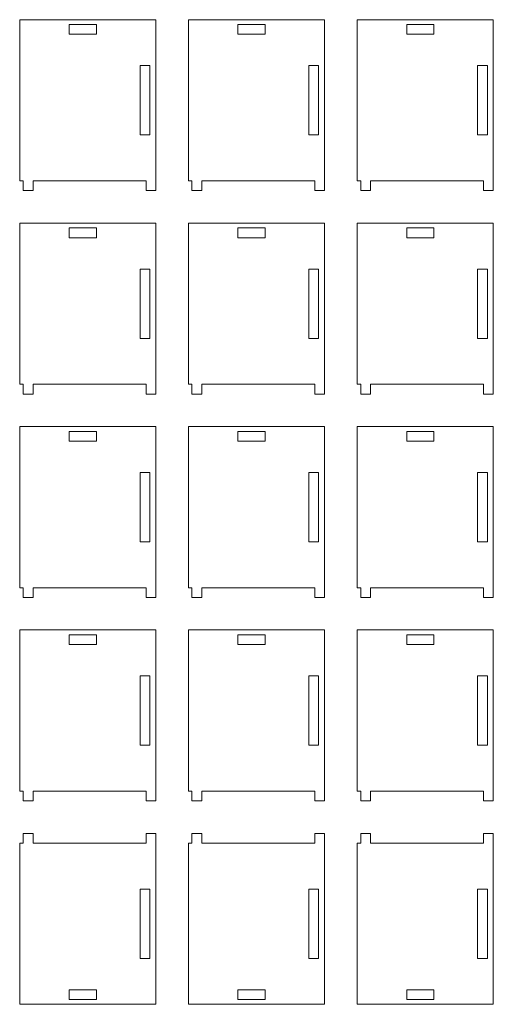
# Model space of a CAD drawing. Header units: millimetres. Extents: x -470 to 529, y -880 to 815.
# Tile 12 of 116: x 206 to 352, y -534 to -232. Entities that reach past the tile are written whole.
import ezdxf

# ---------------------------------------------------------------- set-up
doc = ezdxf.new("R2010")
doc.units = ezdxf.units.MM
doc.header["$MEASUREMENT"] = 0
doc.layers.add('Layer 1', color=7, linetype='Continuous')

msp = doc.modelspace()

# ---------------------------------------------------------------- linework, layer by layer
at = {"layer": 'Layer 1', "lineweight": 9}
for points, knots in [([(206.413, -231.7631), (222.5929, -231.7631), (232.0685, -231.7631), (248.2484, -231.7631), (248.2484, -231.7631), (248.2484, -250.7492), (248.2484, -264.7495), (248.2484, -284.239), (248.2484, -284.239), (248.2484, -284.239), (245.2484, -284.239), (245.2484, -284.239), (245.2484, -284.239), (245.2484, -284.239), (245.2484, -281.239), (245.2484, -281.239), (245.2484, -281.239), (245.2484, -281.239), (210.5058, -281.239), (210.5058, -281.239), (210.5058, -281.239), (210.5058, -281.239), (210.5058, -284.239), (210.5058, -284.239), (210.5058, -284.239), (210.5058, -284.239), (207.5058, -284.239), (207.5058, -284.239), (207.5058, -284.239), (207.5058, -284.239), (207.5058, -281.239), (207.5058, -281.239), (207.5058, -281.239), (207.5058, -281.239), (206.413, -281.239), (206.413, -281.239), (206.413, -281.239), (206.413, -281.239), (206.413, -231.7631), (206.413, -231.7631)], [0, 0, 0, 0, 0.09090909, 0.09090909, 0.09090909, 0.09090909, 0.18181818, 0.18181818, 0.18181818, 0.18181818, 0.27272727, 0.27272727, 0.27272727, 0.27272727, 0.36363636, 0.36363636, 0.36363636, 0.36363636, 0.45454545, 0.45454545, 0.45454545, 0.45454545, 0.54545455, 0.54545455, 0.54545455, 0.54545455, 0.63636364, 0.63636364, 0.63636364, 0.63636364, 0.72727273, 0.72727273, 0.72727273, 0.72727273, 0.81818182, 0.81818182, 0.81818182, 0.81818182, 1, 1, 1, 1]), ([(258.2484, -231.7631), (274.4283, -231.7631), (283.9039, -231.7631), (300.0838, -231.7631), (300.0838, -231.7631), (300.0838, -250.7492), (300.0838, -264.7495), (300.0838, -284.239), (300.0838, -284.239), (300.0838, -284.239), (297.0838, -284.239), (297.0838, -284.239), (297.0838, -284.239), (297.0838, -284.239), (297.0838, -281.239), (297.0838, -281.239), (297.0838, -281.239), (297.0838, -281.239), (262.3412, -281.239), (262.3412, -281.239), (262.3412, -281.239), (262.3412, -281.239), (262.3412, -284.239), (262.3412, -284.239), (262.3412, -284.239), (262.3412, -284.239), (259.3412, -284.239), (259.3412, -284.239), (259.3412, -284.239), (259.3412, -284.239), (259.3412, -281.239), (259.3412, -281.239), (259.3412, -281.239), (259.3412, -281.239), (258.2484, -281.239), (258.2484, -281.239), (258.2484, -281.239), (258.2484, -281.239), (258.2484, -231.7631), (258.2484, -231.7631)], [0, 0, 0, 0, 0.09090909, 0.09090909, 0.09090909, 0.09090909, 0.18181818, 0.18181818, 0.18181818, 0.18181818, 0.27272727, 0.27272727, 0.27272727, 0.27272727, 0.36363636, 0.36363636, 0.36363636, 0.36363636, 0.45454545, 0.45454545, 0.45454545, 0.45454545, 0.54545455, 0.54545455, 0.54545455, 0.54545455, 0.63636364, 0.63636364, 0.63636364, 0.63636364, 0.72727273, 0.72727273, 0.72727273, 0.72727273, 0.81818182, 0.81818182, 0.81818182, 0.81818182, 1, 1, 1, 1]), ([(310.0838, -231.7631), (326.2637, -231.7631), (335.7393, -231.7631), (351.9192, -231.7631), (351.9192, -231.7631), (351.9192, -250.7492), (351.9192, -264.7495), (351.9192, -284.239), (351.9192, -284.239), (351.9192, -284.239), (348.9192, -284.239), (348.9192, -284.239), (348.9192, -284.239), (348.9192, -284.239), (348.9192, -281.239), (348.9192, -281.239), (348.9192, -281.239), (348.9192, -281.239), (314.1766, -281.239), (314.1766, -281.239), (314.1766, -281.239), (314.1766, -281.239), (314.1766, -284.239), (314.1766, -284.239), (314.1766, -284.239), (314.1766, -284.239), (311.1766, -284.239), (311.1766, -284.239), (311.1766, -284.239), (311.1766, -284.239), (311.1766, -281.239), (311.1766, -281.239), (311.1766, -281.239), (311.1766, -281.239), (310.0838, -281.239), (310.0838, -281.239), (310.0838, -281.239), (310.0838, -281.239), (310.0838, -231.7631), (310.0838, -231.7631)], [0, 0, 0, 0, 0.09090909, 0.09090909, 0.09090909, 0.09090909, 0.18181818, 0.18181818, 0.18181818, 0.18181818, 0.27272727, 0.27272727, 0.27272727, 0.27272727, 0.36363636, 0.36363636, 0.36363636, 0.36363636, 0.45454545, 0.45454545, 0.45454545, 0.45454545, 0.54545455, 0.54545455, 0.54545455, 0.54545455, 0.63636364, 0.63636364, 0.63636364, 0.63636364, 0.72727273, 0.72727273, 0.72727273, 0.72727273, 0.81818182, 0.81818182, 0.81818182, 0.81818182, 1, 1, 1, 1]), ([(230.0142, -233.239), (230.0142, -233.239), (221.6471, -233.239), (221.6471, -233.239), (221.6471, -233.239), (221.6471, -233.239), (221.6471, -236.239), (221.6471, -236.239), (221.6471, -236.239), (221.6471, -236.239), (230.0142, -236.239), (230.0142, -236.239), (230.0142, -236.239), (230.0142, -236.239), (230.0142, -233.239), (230.0142, -233.239)], [0, 0, 0, 0, 0.2, 0.2, 0.2, 0.2, 0.4, 0.4, 0.4, 0.4, 0.6, 0.6, 0.6, 0.6, 1, 1, 1, 1]), ([(281.8496, -233.239), (281.8496, -233.239), (273.4825, -233.239), (273.4825, -233.239), (273.4825, -233.239), (273.4825, -233.239), (273.4825, -236.239), (273.4825, -236.239), (273.4825, -236.239), (273.4825, -236.239), (281.8496, -236.239), (281.8496, -236.239), (281.8496, -236.239), (281.8496, -236.239), (281.8496, -233.239), (281.8496, -233.239)], [0, 0, 0, 0, 0.2, 0.2, 0.2, 0.2, 0.4, 0.4, 0.4, 0.4, 0.6, 0.6, 0.6, 0.6, 1, 1, 1, 1]), ([(333.685, -233.239), (333.685, -233.239), (325.3179, -233.239), (325.3179, -233.239), (325.3179, -233.239), (325.3179, -233.239), (325.3179, -236.239), (325.3179, -236.239), (325.3179, -236.239), (325.3179, -236.239), (333.685, -236.239), (333.685, -236.239), (333.685, -236.239), (333.685, -236.239), (333.685, -233.239), (333.685, -233.239)], [0, 0, 0, 0, 0.2, 0.2, 0.2, 0.2, 0.4, 0.4, 0.4, 0.4, 0.6, 0.6, 0.6, 0.6, 1, 1, 1, 1]), ([(246.413, -245.8556), (246.413, -245.8556), (243.413, -245.8556), (243.413, -245.8556), (243.413, -245.8556), (243.413, -245.8556), (243.413, -267.1465), (243.413, -267.1465), (243.413, -267.1465), (243.413, -267.1465), (246.413, -267.1465), (246.413, -267.1465), (246.413, -267.1465), (246.413, -267.1465), (246.413, -245.8556), (246.413, -245.8556)], [0, 0, 0, 0, 0.2, 0.2, 0.2, 0.2, 0.4, 0.4, 0.4, 0.4, 0.6, 0.6, 0.6, 0.6, 1, 1, 1, 1]), ([(298.2484, -245.8556), (298.2484, -245.8556), (295.2484, -245.8556), (295.2484, -245.8556), (295.2484, -245.8556), (295.2484, -245.8556), (295.2484, -267.1465), (295.2484, -267.1465), (295.2484, -267.1465), (295.2484, -267.1465), (298.2484, -267.1465), (298.2484, -267.1465), (298.2484, -267.1465), (298.2484, -267.1465), (298.2484, -245.8556), (298.2484, -245.8556)], [0, 0, 0, 0, 0.2, 0.2, 0.2, 0.2, 0.4, 0.4, 0.4, 0.4, 0.6, 0.6, 0.6, 0.6, 1, 1, 1, 1]), ([(350.0838, -245.8556), (350.0838, -245.8556), (347.0838, -245.8556), (347.0838, -245.8556), (347.0838, -245.8556), (347.0838, -245.8556), (347.0838, -267.1465), (347.0838, -267.1465), (347.0838, -267.1465), (347.0838, -267.1465), (350.0838, -267.1465), (350.0838, -267.1465), (350.0838, -267.1465), (350.0838, -267.1465), (350.0838, -245.8556), (350.0838, -245.8556)], [0, 0, 0, 0, 0.2, 0.2, 0.2, 0.2, 0.4, 0.4, 0.4, 0.4, 0.6, 0.6, 0.6, 0.6, 1, 1, 1, 1]), ([(206.413, -294.239), (222.5929, -294.239), (232.0685, -294.239), (248.2484, -294.239), (248.2484, -294.239), (248.2484, -313.2251), (248.2484, -327.2254), (248.2484, -346.7149), (248.2484, -346.7149), (248.2484, -346.7149), (245.2484, -346.7149), (245.2484, -346.7149), (245.2484, -346.7149), (245.2484, -346.7149), (245.2484, -343.7149), (245.2484, -343.7149), (245.2484, -343.7149), (245.2484, -343.7149), (210.5058, -343.7149), (210.5058, -343.7149), (210.5058, -343.7149), (210.5058, -343.7149), (210.5058, -346.7149), (210.5058, -346.7149), (210.5058, -346.7149), (210.5058, -346.7149), (207.5058, -346.7149), (207.5058, -346.7149), (207.5058, -346.7149), (207.5058, -346.7149), (207.5058, -343.7149), (207.5058, -343.7149), (207.5058, -343.7149), (207.5058, -343.7149), (206.413, -343.7149), (206.413, -343.7149), (206.413, -343.7149), (206.413, -343.7149), (206.413, -294.239), (206.413, -294.239)], [0, 0, 0, 0, 0.09090909, 0.09090909, 0.09090909, 0.09090909, 0.18181818, 0.18181818, 0.18181818, 0.18181818, 0.27272727, 0.27272727, 0.27272727, 0.27272727, 0.36363636, 0.36363636, 0.36363636, 0.36363636, 0.45454545, 0.45454545, 0.45454545, 0.45454545, 0.54545455, 0.54545455, 0.54545455, 0.54545455, 0.63636364, 0.63636364, 0.63636364, 0.63636364, 0.72727273, 0.72727273, 0.72727273, 0.72727273, 0.81818182, 0.81818182, 0.81818182, 0.81818182, 1, 1, 1, 1]), ([(230.0142, -295.7149), (230.0142, -295.7149), (221.6471, -295.7149), (221.6471, -295.7149), (221.6471, -295.7149), (221.6471, -295.7149), (221.6471, -298.7149), (221.6471, -298.7149), (221.6471, -298.7149), (221.6471, -298.7149), (230.0142, -298.7149), (230.0142, -298.7149), (230.0142, -298.7149), (230.0142, -298.7149), (230.0142, -295.7149), (230.0142, -295.7149)], [0, 0, 0, 0, 0.2, 0.2, 0.2, 0.2, 0.4, 0.4, 0.4, 0.4, 0.6, 0.6, 0.6, 0.6, 1, 1, 1, 1]), ([(258.2484, -294.239), (274.4283, -294.239), (283.9039, -294.239), (300.0838, -294.239), (300.0838, -294.239), (300.0838, -313.2251), (300.0838, -327.2254), (300.0838, -346.7149), (300.0838, -346.7149), (300.0838, -346.7149), (297.0838, -346.7149), (297.0838, -346.7149), (297.0838, -346.7149), (297.0838, -346.7149), (297.0838, -343.7149), (297.0838, -343.7149), (297.0838, -343.7149), (297.0838, -343.7149), (262.3412, -343.7149), (262.3412, -343.7149), (262.3412, -343.7149), (262.3412, -343.7149), (262.3412, -346.7149), (262.3412, -346.7149), (262.3412, -346.7149), (262.3412, -346.7149), (259.3412, -346.7149), (259.3412, -346.7149), (259.3412, -346.7149), (259.3412, -346.7149), (259.3412, -343.7149), (259.3412, -343.7149), (259.3412, -343.7149), (259.3412, -343.7149), (258.2484, -343.7149), (258.2484, -343.7149), (258.2484, -343.7149), (258.2484, -343.7149), (258.2484, -294.239), (258.2484, -294.239)], [0, 0, 0, 0, 0.09090909, 0.09090909, 0.09090909, 0.09090909, 0.18181818, 0.18181818, 0.18181818, 0.18181818, 0.27272727, 0.27272727, 0.27272727, 0.27272727, 0.36363636, 0.36363636, 0.36363636, 0.36363636, 0.45454545, 0.45454545, 0.45454545, 0.45454545, 0.54545455, 0.54545455, 0.54545455, 0.54545455, 0.63636364, 0.63636364, 0.63636364, 0.63636364, 0.72727273, 0.72727273, 0.72727273, 0.72727273, 0.81818182, 0.81818182, 0.81818182, 0.81818182, 1, 1, 1, 1]), ([(281.8496, -295.7149), (281.8496, -295.7149), (273.4825, -295.7149), (273.4825, -295.7149), (273.4825, -295.7149), (273.4825, -295.7149), (273.4825, -298.7149), (273.4825, -298.7149), (273.4825, -298.7149), (273.4825, -298.7149), (281.8496, -298.7149), (281.8496, -298.7149), (281.8496, -298.7149), (281.8496, -298.7149), (281.8496, -295.7149), (281.8496, -295.7149)], [0, 0, 0, 0, 0.2, 0.2, 0.2, 0.2, 0.4, 0.4, 0.4, 0.4, 0.6, 0.6, 0.6, 0.6, 1, 1, 1, 1]), ([(310.0838, -294.239), (326.2637, -294.239), (335.7393, -294.239), (351.9192, -294.239), (351.9192, -294.239), (351.9192, -313.2251), (351.9192, -327.2254), (351.9192, -346.7149), (351.9192, -346.7149), (351.9192, -346.7149), (348.9192, -346.7149), (348.9192, -346.7149), (348.9192, -346.7149), (348.9192, -346.7149), (348.9192, -343.7149), (348.9192, -343.7149), (348.9192, -343.7149), (348.9192, -343.7149), (314.1766, -343.7149), (314.1766, -343.7149), (314.1766, -343.7149), (314.1766, -343.7149), (314.1766, -346.7149), (314.1766, -346.7149), (314.1766, -346.7149), (314.1766, -346.7149), (311.1766, -346.7149), (311.1766, -346.7149), (311.1766, -346.7149), (311.1766, -346.7149), (311.1766, -343.7149), (311.1766, -343.7149), (311.1766, -343.7149), (311.1766, -343.7149), (310.0838, -343.7149), (310.0838, -343.7149), (310.0838, -343.7149), (310.0838, -343.7149), (310.0838, -294.239), (310.0838, -294.239)], [0, 0, 0, 0, 0.09090909, 0.09090909, 0.09090909, 0.09090909, 0.18181818, 0.18181818, 0.18181818, 0.18181818, 0.27272727, 0.27272727, 0.27272727, 0.27272727, 0.36363636, 0.36363636, 0.36363636, 0.36363636, 0.45454545, 0.45454545, 0.45454545, 0.45454545, 0.54545455, 0.54545455, 0.54545455, 0.54545455, 0.63636364, 0.63636364, 0.63636364, 0.63636364, 0.72727273, 0.72727273, 0.72727273, 0.72727273, 0.81818182, 0.81818182, 0.81818182, 0.81818182, 1, 1, 1, 1]), ([(333.685, -295.7149), (333.685, -295.7149), (325.3179, -295.7149), (325.3179, -295.7149), (325.3179, -295.7149), (325.3179, -295.7149), (325.3179, -298.7149), (325.3179, -298.7149), (325.3179, -298.7149), (325.3179, -298.7149), (333.685, -298.7149), (333.685, -298.7149), (333.685, -298.7149), (333.685, -298.7149), (333.685, -295.7149), (333.685, -295.7149)], [0, 0, 0, 0, 0.2, 0.2, 0.2, 0.2, 0.4, 0.4, 0.4, 0.4, 0.6, 0.6, 0.6, 0.6, 1, 1, 1, 1]), ([(246.413, -308.3315), (246.413, -308.3315), (243.413, -308.3315), (243.413, -308.3315), (243.413, -308.3315), (243.413, -308.3315), (243.413, -329.6224), (243.413, -329.6224), (243.413, -329.6224), (243.413, -329.6224), (246.413, -329.6224), (246.413, -329.6224), (246.413, -329.6224), (246.413, -329.6224), (246.413, -308.3315), (246.413, -308.3315)], [0, 0, 0, 0, 0.2, 0.2, 0.2, 0.2, 0.4, 0.4, 0.4, 0.4, 0.6, 0.6, 0.6, 0.6, 1, 1, 1, 1]), ([(298.2484, -308.3315), (298.2484, -308.3315), (295.2484, -308.3315), (295.2484, -308.3315), (295.2484, -308.3315), (295.2484, -308.3315), (295.2484, -329.6224), (295.2484, -329.6224), (295.2484, -329.6224), (295.2484, -329.6224), (298.2484, -329.6224), (298.2484, -329.6224), (298.2484, -329.6224), (298.2484, -329.6224), (298.2484, -308.3315), (298.2484, -308.3315)], [0, 0, 0, 0, 0.2, 0.2, 0.2, 0.2, 0.4, 0.4, 0.4, 0.4, 0.6, 0.6, 0.6, 0.6, 1, 1, 1, 1]), ([(350.0838, -308.3315), (350.0838, -308.3315), (347.0838, -308.3315), (347.0838, -308.3315), (347.0838, -308.3315), (347.0838, -308.3315), (347.0838, -329.6224), (347.0838, -329.6224), (347.0838, -329.6224), (347.0838, -329.6224), (350.0838, -329.6224), (350.0838, -329.6224), (350.0838, -329.6224), (350.0838, -329.6224), (350.0838, -308.3315), (350.0838, -308.3315)], [0, 0, 0, 0, 0.2, 0.2, 0.2, 0.2, 0.4, 0.4, 0.4, 0.4, 0.6, 0.6, 0.6, 0.6, 1, 1, 1, 1]), ([(206.413, -356.7149), (222.5929, -356.7149), (232.0685, -356.7149), (248.2484, -356.7149), (248.2484, -356.7149), (248.2484, -375.701), (248.2484, -389.7013), (248.2484, -409.1908), (248.2484, -409.1908), (248.2484, -409.1908), (245.2484, -409.1908), (245.2484, -409.1908), (245.2484, -409.1908), (245.2484, -409.1908), (245.2484, -406.1908), (245.2484, -406.1908), (245.2484, -406.1908), (245.2484, -406.1908), (210.5058, -406.1908), (210.5058, -406.1908), (210.5058, -406.1908), (210.5058, -406.1908), (210.5058, -409.1908), (210.5058, -409.1908), (210.5058, -409.1908), (210.5058, -409.1908), (207.5058, -409.1908), (207.5058, -409.1908), (207.5058, -409.1908), (207.5058, -409.1908), (207.5058, -406.1908), (207.5058, -406.1908), (207.5058, -406.1908), (207.5058, -406.1908), (206.413, -406.1908), (206.413, -406.1908), (206.413, -406.1908), (206.413, -406.1908), (206.413, -356.7149), (206.413, -356.7149)], [0, 0, 0, 0, 0.09090909, 0.09090909, 0.09090909, 0.09090909, 0.18181818, 0.18181818, 0.18181818, 0.18181818, 0.27272727, 0.27272727, 0.27272727, 0.27272727, 0.36363636, 0.36363636, 0.36363636, 0.36363636, 0.45454545, 0.45454545, 0.45454545, 0.45454545, 0.54545455, 0.54545455, 0.54545455, 0.54545455, 0.63636364, 0.63636364, 0.63636364, 0.63636364, 0.72727273, 0.72727273, 0.72727273, 0.72727273, 0.81818182, 0.81818182, 0.81818182, 0.81818182, 1, 1, 1, 1]), ([(258.2484, -356.7149), (274.4283, -356.7149), (283.9039, -356.7149), (300.0838, -356.7149), (300.0838, -356.7149), (300.0838, -375.701), (300.0838, -389.7013), (300.0838, -409.1908), (300.0838, -409.1908), (300.0838, -409.1908), (297.0838, -409.1908), (297.0838, -409.1908), (297.0838, -409.1908), (297.0838, -409.1908), (297.0838, -406.1908), (297.0838, -406.1908), (297.0838, -406.1908), (297.0838, -406.1908), (262.3412, -406.1908), (262.3412, -406.1908), (262.3412, -406.1908), (262.3412, -406.1908), (262.3412, -409.1908), (262.3412, -409.1908), (262.3412, -409.1908), (262.3412, -409.1908), (259.3412, -409.1908), (259.3412, -409.1908), (259.3412, -409.1908), (259.3412, -409.1908), (259.3412, -406.1908), (259.3412, -406.1908), (259.3412, -406.1908), (259.3412, -406.1908), (258.2484, -406.1908), (258.2484, -406.1908), (258.2484, -406.1908), (258.2484, -406.1908), (258.2484, -356.7149), (258.2484, -356.7149)], [0, 0, 0, 0, 0.09090909, 0.09090909, 0.09090909, 0.09090909, 0.18181818, 0.18181818, 0.18181818, 0.18181818, 0.27272727, 0.27272727, 0.27272727, 0.27272727, 0.36363636, 0.36363636, 0.36363636, 0.36363636, 0.45454545, 0.45454545, 0.45454545, 0.45454545, 0.54545455, 0.54545455, 0.54545455, 0.54545455, 0.63636364, 0.63636364, 0.63636364, 0.63636364, 0.72727273, 0.72727273, 0.72727273, 0.72727273, 0.81818182, 0.81818182, 0.81818182, 0.81818182, 1, 1, 1, 1]), ([(310.0838, -356.7149), (326.2637, -356.7149), (335.7393, -356.7149), (351.9192, -356.7149), (351.9192, -356.7149), (351.9192, -375.701), (351.9192, -389.7013), (351.9192, -409.1908), (351.9192, -409.1908), (351.9192, -409.1908), (348.9192, -409.1908), (348.9192, -409.1908), (348.9192, -409.1908), (348.9192, -409.1908), (348.9192, -406.1908), (348.9192, -406.1908), (348.9192, -406.1908), (348.9192, -406.1908), (314.1766, -406.1908), (314.1766, -406.1908), (314.1766, -406.1908), (314.1766, -406.1908), (314.1766, -409.1908), (314.1766, -409.1908), (314.1766, -409.1908), (314.1766, -409.1908), (311.1766, -409.1908), (311.1766, -409.1908), (311.1766, -409.1908), (311.1766, -409.1908), (311.1766, -406.1908), (311.1766, -406.1908), (311.1766, -406.1908), (311.1766, -406.1908), (310.0838, -406.1908), (310.0838, -406.1908), (310.0838, -406.1908), (310.0838, -406.1908), (310.0838, -356.7149), (310.0838, -356.7149)], [0, 0, 0, 0, 0.09090909, 0.09090909, 0.09090909, 0.09090909, 0.18181818, 0.18181818, 0.18181818, 0.18181818, 0.27272727, 0.27272727, 0.27272727, 0.27272727, 0.36363636, 0.36363636, 0.36363636, 0.36363636, 0.45454545, 0.45454545, 0.45454545, 0.45454545, 0.54545455, 0.54545455, 0.54545455, 0.54545455, 0.63636364, 0.63636364, 0.63636364, 0.63636364, 0.72727273, 0.72727273, 0.72727273, 0.72727273, 0.81818182, 0.81818182, 0.81818182, 0.81818182, 1, 1, 1, 1]), ([(230.0142, -358.1908), (230.0142, -358.1908), (221.6471, -358.1908), (221.6471, -358.1908), (221.6471, -358.1908), (221.6471, -358.1908), (221.6471, -361.1908), (221.6471, -361.1908), (221.6471, -361.1908), (221.6471, -361.1908), (230.0142, -361.1908), (230.0142, -361.1908), (230.0142, -361.1908), (230.0142, -361.1908), (230.0142, -358.1908), (230.0142, -358.1908)], [0, 0, 0, 0, 0.2, 0.2, 0.2, 0.2, 0.4, 0.4, 0.4, 0.4, 0.6, 0.6, 0.6, 0.6, 1, 1, 1, 1]), ([(281.8496, -358.1908), (281.8496, -358.1908), (273.4825, -358.1908), (273.4825, -358.1908), (273.4825, -358.1908), (273.4825, -358.1908), (273.4825, -361.1908), (273.4825, -361.1908), (273.4825, -361.1908), (273.4825, -361.1908), (281.8496, -361.1908), (281.8496, -361.1908), (281.8496, -361.1908), (281.8496, -361.1908), (281.8496, -358.1908), (281.8496, -358.1908)], [0, 0, 0, 0, 0.2, 0.2, 0.2, 0.2, 0.4, 0.4, 0.4, 0.4, 0.6, 0.6, 0.6, 0.6, 1, 1, 1, 1]), ([(333.685, -358.1908), (333.685, -358.1908), (325.3179, -358.1908), (325.3179, -358.1908), (325.3179, -358.1908), (325.3179, -358.1908), (325.3179, -361.1908), (325.3179, -361.1908), (325.3179, -361.1908), (325.3179, -361.1908), (333.685, -361.1908), (333.685, -361.1908), (333.685, -361.1908), (333.685, -361.1908), (333.685, -358.1908), (333.685, -358.1908)], [0, 0, 0, 0, 0.2, 0.2, 0.2, 0.2, 0.4, 0.4, 0.4, 0.4, 0.6, 0.6, 0.6, 0.6, 1, 1, 1, 1]), ([(246.413, -370.8074), (246.413, -370.8074), (243.413, -370.8074), (243.413, -370.8074), (243.413, -370.8074), (243.413, -370.8074), (243.413, -392.0983), (243.413, -392.0983), (243.413, -392.0983), (243.413, -392.0983), (246.413, -392.0983), (246.413, -392.0983), (246.413, -392.0983), (246.413, -392.0983), (246.413, -370.8074), (246.413, -370.8074)], [0, 0, 0, 0, 0.2, 0.2, 0.2, 0.2, 0.4, 0.4, 0.4, 0.4, 0.6, 0.6, 0.6, 0.6, 1, 1, 1, 1]), ([(298.2484, -370.8074), (298.2484, -370.8074), (295.2484, -370.8074), (295.2484, -370.8074), (295.2484, -370.8074), (295.2484, -370.8074), (295.2484, -392.0983), (295.2484, -392.0983), (295.2484, -392.0983), (295.2484, -392.0983), (298.2484, -392.0983), (298.2484, -392.0983), (298.2484, -392.0983), (298.2484, -392.0983), (298.2484, -370.8074), (298.2484, -370.8074)], [0, 0, 0, 0, 0.2, 0.2, 0.2, 0.2, 0.4, 0.4, 0.4, 0.4, 0.6, 0.6, 0.6, 0.6, 1, 1, 1, 1]), ([(350.0838, -370.8074), (350.0838, -370.8074), (347.0838, -370.8074), (347.0838, -370.8074), (347.0838, -370.8074), (347.0838, -370.8074), (347.0838, -392.0983), (347.0838, -392.0983), (347.0838, -392.0983), (347.0838, -392.0983), (350.0838, -392.0983), (350.0838, -392.0983), (350.0838, -392.0983), (350.0838, -392.0983), (350.0838, -370.8074), (350.0838, -370.8074)], [0, 0, 0, 0, 0.2, 0.2, 0.2, 0.2, 0.4, 0.4, 0.4, 0.4, 0.6, 0.6, 0.6, 0.6, 1, 1, 1, 1]), ([(206.413, -419.1908), (222.5929, -419.1908), (232.0685, -419.1908), (248.2484, -419.1908), (248.2484, -419.1908), (248.2484, -438.1769), (248.2484, -452.1771), (248.2484, -471.6666), (248.2484, -471.6666), (248.2484, -471.6666), (245.2484, -471.6666), (245.2484, -471.6666), (245.2484, -471.6666), (245.2484, -471.6666), (245.2484, -468.6666), (245.2484, -468.6666), (245.2484, -468.6666), (245.2484, -468.6666), (210.5058, -468.6666), (210.5058, -468.6666), (210.5058, -468.6666), (210.5058, -468.6666), (210.5058, -471.6666), (210.5058, -471.6666), (210.5058, -471.6666), (210.5058, -471.6666), (207.5058, -471.6666), (207.5058, -471.6666), (207.5058, -471.6666), (207.5058, -471.6666), (207.5058, -468.6666), (207.5058, -468.6666), (207.5058, -468.6666), (207.5058, -468.6666), (206.413, -468.6666), (206.413, -468.6666), (206.413, -468.6666), (206.413, -468.6666), (206.413, -419.1908), (206.413, -419.1908)], [0, 0, 0, 0, 0.09090909, 0.09090909, 0.09090909, 0.09090909, 0.18181818, 0.18181818, 0.18181818, 0.18181818, 0.27272727, 0.27272727, 0.27272727, 0.27272727, 0.36363636, 0.36363636, 0.36363636, 0.36363636, 0.45454545, 0.45454545, 0.45454545, 0.45454545, 0.54545455, 0.54545455, 0.54545455, 0.54545455, 0.63636364, 0.63636364, 0.63636364, 0.63636364, 0.72727273, 0.72727273, 0.72727273, 0.72727273, 0.81818182, 0.81818182, 0.81818182, 0.81818182, 1, 1, 1, 1]), ([(258.2484, -419.1908), (274.4283, -419.1908), (283.9039, -419.1908), (300.0838, -419.1908), (300.0838, -419.1908), (300.0838, -438.1769), (300.0838, -452.1771), (300.0838, -471.6666), (300.0838, -471.6666), (300.0838, -471.6666), (297.0838, -471.6666), (297.0838, -471.6666), (297.0838, -471.6666), (297.0838, -471.6666), (297.0838, -468.6666), (297.0838, -468.6666), (297.0838, -468.6666), (297.0838, -468.6666), (262.3412, -468.6666), (262.3412, -468.6666), (262.3412, -468.6666), (262.3412, -468.6666), (262.3412, -471.6666), (262.3412, -471.6666), (262.3412, -471.6666), (262.3412, -471.6666), (259.3412, -471.6666), (259.3412, -471.6666), (259.3412, -471.6666), (259.3412, -471.6666), (259.3412, -468.6666), (259.3412, -468.6666), (259.3412, -468.6666), (259.3412, -468.6666), (258.2484, -468.6666), (258.2484, -468.6666), (258.2484, -468.6666), (258.2484, -468.6666), (258.2484, -419.1908), (258.2484, -419.1908)], [0, 0, 0, 0, 0.09090909, 0.09090909, 0.09090909, 0.09090909, 0.18181818, 0.18181818, 0.18181818, 0.18181818, 0.27272727, 0.27272727, 0.27272727, 0.27272727, 0.36363636, 0.36363636, 0.36363636, 0.36363636, 0.45454545, 0.45454545, 0.45454545, 0.45454545, 0.54545455, 0.54545455, 0.54545455, 0.54545455, 0.63636364, 0.63636364, 0.63636364, 0.63636364, 0.72727273, 0.72727273, 0.72727273, 0.72727273, 0.81818182, 0.81818182, 0.81818182, 0.81818182, 1, 1, 1, 1]), ([(310.0838, -419.1908), (326.2637, -419.1908), (335.7393, -419.1908), (351.9192, -419.1908), (351.9192, -419.1908), (351.9192, -438.1769), (351.9192, -452.1771), (351.9192, -471.6666), (351.9192, -471.6666), (351.9192, -471.6666), (348.9192, -471.6666), (348.9192, -471.6666), (348.9192, -471.6666), (348.9192, -471.6666), (348.9192, -468.6666), (348.9192, -468.6666), (348.9192, -468.6666), (348.9192, -468.6666), (314.1766, -468.6666), (314.1766, -468.6666), (314.1766, -468.6666), (314.1766, -468.6666), (314.1766, -471.6666), (314.1766, -471.6666), (314.1766, -471.6666), (314.1766, -471.6666), (311.1766, -471.6666), (311.1766, -471.6666), (311.1766, -471.6666), (311.1766, -471.6666), (311.1766, -468.6666), (311.1766, -468.6666), (311.1766, -468.6666), (311.1766, -468.6666), (310.0838, -468.6666), (310.0838, -468.6666), (310.0838, -468.6666), (310.0838, -468.6666), (310.0838, -419.1908), (310.0838, -419.1908)], [0, 0, 0, 0, 0.09090909, 0.09090909, 0.09090909, 0.09090909, 0.18181818, 0.18181818, 0.18181818, 0.18181818, 0.27272727, 0.27272727, 0.27272727, 0.27272727, 0.36363636, 0.36363636, 0.36363636, 0.36363636, 0.45454545, 0.45454545, 0.45454545, 0.45454545, 0.54545455, 0.54545455, 0.54545455, 0.54545455, 0.63636364, 0.63636364, 0.63636364, 0.63636364, 0.72727273, 0.72727273, 0.72727273, 0.72727273, 0.81818182, 0.81818182, 0.81818182, 0.81818182, 1, 1, 1, 1]), ([(230.0142, -420.6667), (230.0142, -420.6667), (221.6471, -420.6667), (221.6471, -420.6667), (221.6471, -420.6667), (221.6471, -420.6667), (221.6471, -423.6667), (221.6471, -423.6667), (221.6471, -423.6667), (221.6471, -423.6667), (230.0142, -423.6667), (230.0142, -423.6667), (230.0142, -423.6667), (230.0142, -423.6667), (230.0142, -420.6667), (230.0142, -420.6667)], [0, 0, 0, 0, 0.2, 0.2, 0.2, 0.2, 0.4, 0.4, 0.4, 0.4, 0.6, 0.6, 0.6, 0.6, 1, 1, 1, 1]), ([(281.8496, -420.6667), (281.8496, -420.6667), (273.4825, -420.6667), (273.4825, -420.6667), (273.4825, -420.6667), (273.4825, -420.6667), (273.4825, -423.6667), (273.4825, -423.6667), (273.4825, -423.6667), (273.4825, -423.6667), (281.8496, -423.6667), (281.8496, -423.6667), (281.8496, -423.6667), (281.8496, -423.6667), (281.8496, -420.6667), (281.8496, -420.6667)], [0, 0, 0, 0, 0.2, 0.2, 0.2, 0.2, 0.4, 0.4, 0.4, 0.4, 0.6, 0.6, 0.6, 0.6, 1, 1, 1, 1]), ([(333.685, -420.6667), (333.685, -420.6667), (325.3179, -420.6667), (325.3179, -420.6667), (325.3179, -420.6667), (325.3179, -420.6667), (325.3179, -423.6667), (325.3179, -423.6667), (325.3179, -423.6667), (325.3179, -423.6667), (333.685, -423.6667), (333.685, -423.6667), (333.685, -423.6667), (333.685, -423.6667), (333.685, -420.6667), (333.685, -420.6667)], [0, 0, 0, 0, 0.2, 0.2, 0.2, 0.2, 0.4, 0.4, 0.4, 0.4, 0.6, 0.6, 0.6, 0.6, 1, 1, 1, 1]), ([(246.413, -433.2833), (246.413, -433.2833), (243.413, -433.2833), (243.413, -433.2833), (243.413, -433.2833), (243.413, -433.2833), (243.413, -454.5741), (243.413, -454.5741), (243.413, -454.5741), (243.413, -454.5741), (246.413, -454.5741), (246.413, -454.5741), (246.413, -454.5741), (246.413, -454.5741), (246.413, -433.2833), (246.413, -433.2833)], [0, 0, 0, 0, 0.2, 0.2, 0.2, 0.2, 0.4, 0.4, 0.4, 0.4, 0.6, 0.6, 0.6, 0.6, 1, 1, 1, 1]), ([(298.2484, -433.2833), (298.2484, -433.2833), (295.2484, -433.2833), (295.2484, -433.2833), (295.2484, -433.2833), (295.2484, -433.2833), (295.2484, -454.5741), (295.2484, -454.5741), (295.2484, -454.5741), (295.2484, -454.5741), (298.2484, -454.5741), (298.2484, -454.5741), (298.2484, -454.5741), (298.2484, -454.5741), (298.2484, -433.2833), (298.2484, -433.2833)], [0, 0, 0, 0, 0.2, 0.2, 0.2, 0.2, 0.4, 0.4, 0.4, 0.4, 0.6, 0.6, 0.6, 0.6, 1, 1, 1, 1]), ([(350.0838, -433.2833), (350.0838, -433.2833), (347.0838, -433.2833), (347.0838, -433.2833), (347.0838, -433.2833), (347.0838, -433.2833), (347.0838, -454.5741), (347.0838, -454.5741), (347.0838, -454.5741), (347.0838, -454.5741), (350.0838, -454.5741), (350.0838, -454.5741), (350.0838, -454.5741), (350.0838, -454.5741), (350.0838, -433.2833), (350.0838, -433.2833)], [0, 0, 0, 0, 0.2, 0.2, 0.2, 0.2, 0.4, 0.4, 0.4, 0.4, 0.6, 0.6, 0.6, 0.6, 1, 1, 1, 1]), ([(206.413, -534.1425), (222.5929, -534.1425), (232.0685, -534.1425), (248.2484, -534.1425), (248.2484, -534.1425), (248.2484, -515.1564), (248.2484, -501.1561), (248.2484, -481.6666), (248.2484, -481.6666), (248.2484, -481.6666), (245.2484, -481.6666), (245.2484, -481.6666), (245.2484, -481.6666), (245.2484, -481.6666), (245.2484, -484.6666), (245.2484, -484.6666), (245.2484, -484.6666), (245.2484, -484.6666), (210.5058, -484.6666), (210.5058, -484.6666), (210.5058, -484.6666), (210.5058, -484.6666), (210.5058, -481.6666), (210.5058, -481.6666), (210.5058, -481.6666), (210.5058, -481.6666), (207.5058, -481.6666), (207.5058, -481.6666), (207.5058, -481.6666), (207.5058, -481.6666), (207.5058, -484.6666), (207.5058, -484.6666), (207.5058, -484.6666), (207.5058, -484.6666), (206.413, -484.6666), (206.413, -484.6666), (206.413, -484.6666), (206.413, -484.6666), (206.413, -534.1425), (206.413, -534.1425)], [0, 0, 0, 0, 0.09090909, 0.09090909, 0.09090909, 0.09090909, 0.18181818, 0.18181818, 0.18181818, 0.18181818, 0.27272727, 0.27272727, 0.27272727, 0.27272727, 0.36363636, 0.36363636, 0.36363636, 0.36363636, 0.45454545, 0.45454545, 0.45454545, 0.45454545, 0.54545455, 0.54545455, 0.54545455, 0.54545455, 0.63636364, 0.63636364, 0.63636364, 0.63636364, 0.72727273, 0.72727273, 0.72727273, 0.72727273, 0.81818182, 0.81818182, 0.81818182, 0.81818182, 1, 1, 1, 1]), ([(258.2484, -534.1425), (274.4283, -534.1425), (283.9039, -534.1425), (300.0838, -534.1425), (300.0838, -534.1425), (300.0838, -515.1564), (300.0838, -501.1561), (300.0838, -481.6666), (300.0838, -481.6666), (300.0838, -481.6666), (297.0838, -481.6666), (297.0838, -481.6666), (297.0838, -481.6666), (297.0838, -481.6666), (297.0838, -484.6666), (297.0838, -484.6666), (297.0838, -484.6666), (297.0838, -484.6666), (262.3412, -484.6666), (262.3412, -484.6666), (262.3412, -484.6666), (262.3412, -484.6666), (262.3412, -481.6666), (262.3412, -481.6666), (262.3412, -481.6666), (262.3412, -481.6666), (259.3412, -481.6666), (259.3412, -481.6666), (259.3412, -481.6666), (259.3412, -481.6666), (259.3412, -484.6666), (259.3412, -484.6666), (259.3412, -484.6666), (259.3412, -484.6666), (258.2484, -484.6666), (258.2484, -484.6666), (258.2484, -484.6666), (258.2484, -484.6666), (258.2484, -534.1425), (258.2484, -534.1425)], [0, 0, 0, 0, 0.09090909, 0.09090909, 0.09090909, 0.09090909, 0.18181818, 0.18181818, 0.18181818, 0.18181818, 0.27272727, 0.27272727, 0.27272727, 0.27272727, 0.36363636, 0.36363636, 0.36363636, 0.36363636, 0.45454545, 0.45454545, 0.45454545, 0.45454545, 0.54545455, 0.54545455, 0.54545455, 0.54545455, 0.63636364, 0.63636364, 0.63636364, 0.63636364, 0.72727273, 0.72727273, 0.72727273, 0.72727273, 0.81818182, 0.81818182, 0.81818182, 0.81818182, 1, 1, 1, 1]), ([(310.0838, -534.1425), (326.2637, -534.1425), (335.7393, -534.1425), (351.9192, -534.1425), (351.9192, -534.1425), (351.9192, -515.1564), (351.9192, -501.1561), (351.9192, -481.6666), (351.9192, -481.6666), (351.9192, -481.6666), (348.9192, -481.6666), (348.9192, -481.6666), (348.9192, -481.6666), (348.9192, -481.6666), (348.9192, -484.6666), (348.9192, -484.6666), (348.9192, -484.6666), (348.9192, -484.6666), (314.1766, -484.6666), (314.1766, -484.6666), (314.1766, -484.6666), (314.1766, -484.6666), (314.1766, -481.6666), (314.1766, -481.6666), (314.1766, -481.6666), (314.1766, -481.6666), (311.1766, -481.6666), (311.1766, -481.6666), (311.1766, -481.6666), (311.1766, -481.6666), (311.1766, -484.6666), (311.1766, -484.6666), (311.1766, -484.6666), (311.1766, -484.6666), (310.0838, -484.6666), (310.0838, -484.6666), (310.0838, -484.6666), (310.0838, -484.6666), (310.0838, -534.1425), (310.0838, -534.1425)], [0, 0, 0, 0, 0.09090909, 0.09090909, 0.09090909, 0.09090909, 0.18181818, 0.18181818, 0.18181818, 0.18181818, 0.27272727, 0.27272727, 0.27272727, 0.27272727, 0.36363636, 0.36363636, 0.36363636, 0.36363636, 0.45454545, 0.45454545, 0.45454545, 0.45454545, 0.54545455, 0.54545455, 0.54545455, 0.54545455, 0.63636364, 0.63636364, 0.63636364, 0.63636364, 0.72727273, 0.72727273, 0.72727273, 0.72727273, 0.81818182, 0.81818182, 0.81818182, 0.81818182, 1, 1, 1, 1]), ([(246.413, -520.05), (246.413, -520.05), (243.413, -520.05), (243.413, -520.05), (243.413, -520.05), (243.413, -520.05), (243.413, -498.7591), (243.413, -498.7591), (243.413, -498.7591), (243.413, -498.7591), (246.413, -498.7591), (246.413, -498.7591), (246.413, -498.7591), (246.413, -498.7591), (246.413, -520.05), (246.413, -520.05)], [0, 0, 0, 0, 0.2, 0.2, 0.2, 0.2, 0.4, 0.4, 0.4, 0.4, 0.6, 0.6, 0.6, 0.6, 1, 1, 1, 1]), ([(298.2484, -520.05), (298.2484, -520.05), (295.2484, -520.05), (295.2484, -520.05), (295.2484, -520.05), (295.2484, -520.05), (295.2484, -498.7591), (295.2484, -498.7591), (295.2484, -498.7591), (295.2484, -498.7591), (298.2484, -498.7591), (298.2484, -498.7591), (298.2484, -498.7591), (298.2484, -498.7591), (298.2484, -520.05), (298.2484, -520.05)], [0, 0, 0, 0, 0.2, 0.2, 0.2, 0.2, 0.4, 0.4, 0.4, 0.4, 0.6, 0.6, 0.6, 0.6, 1, 1, 1, 1]), ([(350.0838, -520.05), (350.0838, -520.05), (347.0838, -520.05), (347.0838, -520.05), (347.0838, -520.05), (347.0838, -520.05), (347.0838, -498.7591), (347.0838, -498.7591), (347.0838, -498.7591), (347.0838, -498.7591), (350.0838, -498.7591), (350.0838, -498.7591), (350.0838, -498.7591), (350.0838, -498.7591), (350.0838, -520.05), (350.0838, -520.05)], [0, 0, 0, 0, 0.2, 0.2, 0.2, 0.2, 0.4, 0.4, 0.4, 0.4, 0.6, 0.6, 0.6, 0.6, 1, 1, 1, 1]), ([(230.0142, -532.6666), (230.0142, -532.6666), (221.6471, -532.6666), (221.6471, -532.6666), (221.6471, -532.6666), (221.6471, -532.6666), (221.6471, -529.6666), (221.6471, -529.6666), (221.6471, -529.6666), (221.6471, -529.6666), (230.0142, -529.6666), (230.0142, -529.6666), (230.0142, -529.6666), (230.0142, -529.6666), (230.0142, -532.6666), (230.0142, -532.6666)], [0, 0, 0, 0, 0.2, 0.2, 0.2, 0.2, 0.4, 0.4, 0.4, 0.4, 0.6, 0.6, 0.6, 0.6, 1, 1, 1, 1]), ([(281.8496, -532.6666), (281.8496, -532.6666), (273.4825, -532.6666), (273.4825, -532.6666), (273.4825, -532.6666), (273.4825, -532.6666), (273.4825, -529.6666), (273.4825, -529.6666), (273.4825, -529.6666), (273.4825, -529.6666), (281.8496, -529.6666), (281.8496, -529.6666), (281.8496, -529.6666), (281.8496, -529.6666), (281.8496, -532.6666), (281.8496, -532.6666)], [0, 0, 0, 0, 0.2, 0.2, 0.2, 0.2, 0.4, 0.4, 0.4, 0.4, 0.6, 0.6, 0.6, 0.6, 1, 1, 1, 1]), ([(333.685, -532.6666), (333.685, -532.6666), (325.3179, -532.6666), (325.3179, -532.6666), (325.3179, -532.6666), (325.3179, -532.6666), (325.3179, -529.6666), (325.3179, -529.6666), (325.3179, -529.6666), (325.3179, -529.6666), (333.685, -529.6666), (333.685, -529.6666), (333.685, -529.6666), (333.685, -529.6666), (333.685, -532.6666), (333.685, -532.6666)], [0, 0, 0, 0, 0.2, 0.2, 0.2, 0.2, 0.4, 0.4, 0.4, 0.4, 0.6, 0.6, 0.6, 0.6, 1, 1, 1, 1])]:
    msp.add_open_spline(points, degree=3, knots=knots, dxfattribs=at)

doc.saveas('drawing.dxf')
